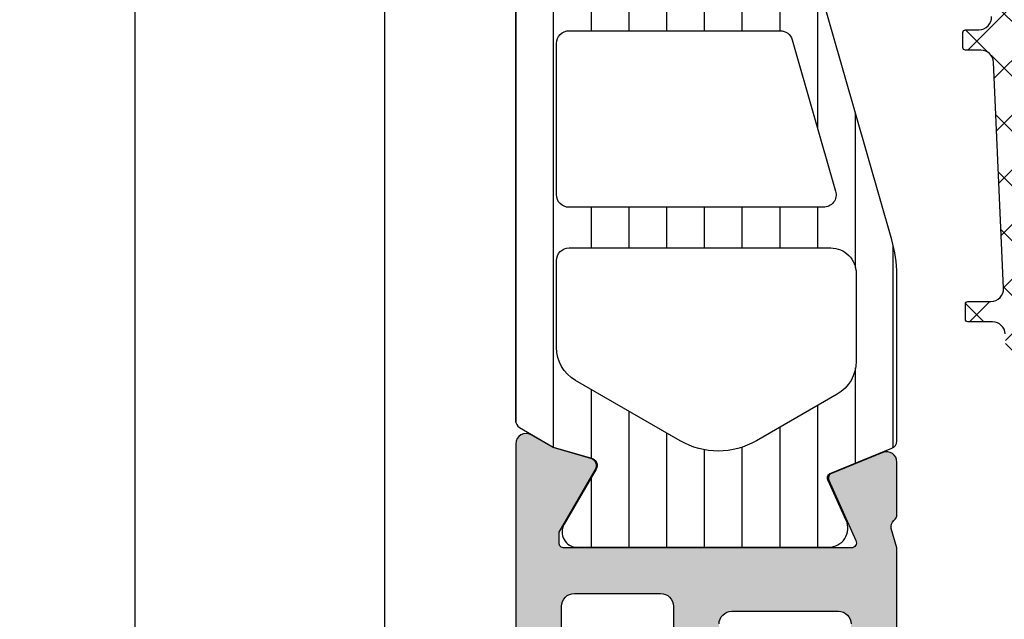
# Model space of a CAD drawing. Header units: millimetres. Extents: x 373037 to 682063, y 76092 to 274210.
# Tile 226 of 256: x 661357 to 661395, y 273205 to 273228. Entities that reach past the tile are written whole.
import ezdxf

# ---------------------------------------------------------------- set-up
doc = ezdxf.new("R2010")
doc.units = ezdxf.units.MM
doc.header["$LTSCALE"] = 100
doc.layers.add('PUDORYS', color=253, linetype='CONTINUOUS')

msp = doc.modelspace()

# ---------------------------------------------------------------- hatches: boundary and pattern name
at = {"layer": 'PUDORYS', "true_color": 0x939598}
h = msp.add_hatch(dxfattribs=at)
h.set_pattern_fill('ANSI37', color=252, scale=0.48, angle=270, style=0)
h.set_pattern_definition([(315, (661406.1487929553, 273234.9725188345), (1.077630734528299, 1.077630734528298), []), (44.99999999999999, (661406.1487929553, 273234.9725188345), (-1.077630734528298, 1.077630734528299), [])])
edge = h.paths.add_edge_path(flags=16)
edge.add_line((661406.8130869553, 273238.3737958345), (661408.2059409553, 273238.2740518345))
edge.add_arc((661408.248798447, 273238.872518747), 0.5999995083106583, 265.9039194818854, 360.000008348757)
edge.add_arc((661408.248798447, 273238.872518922), 0.5999995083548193, 359.9999916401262, 454.0960805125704)
edge.add_line((661408.2059409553, 273239.4709858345), (661406.8130869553, 273239.3712418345))
edge.add_arc((661406.8488014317, 273238.8725188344), 0.5000001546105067, 94.09606439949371, 265.9039355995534)
edge = h.paths.add_edge_path(flags=16)
edge.add_arc((661403.6487933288, 273240.4725154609), 0.4999996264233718, 269.9999571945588, 360.0000428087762)
edge.add_line((661404.1487929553, 273240.4725158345), (661404.1487929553, 273244.0662008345))
edge.add_arc((661403.6487926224, 273244.0662008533), 0.5000003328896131, 359.9999978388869, 473.2180265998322)
edge.add_line((661403.4516769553, 273244.5257068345), (661397.1205749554, 273241.8098288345))
edge.add_arc((661397.3176908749, 273241.3503234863), 0.4999998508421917, 113.2180817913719, 182.5001106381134)
edge.add_line((661396.8181669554, 273241.3285128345), (661396.8564929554, 273240.4507058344))
edge.add_arc((661397.3560165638, 273240.4725153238), 0.4999994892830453, 182.4999791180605, 270.0000448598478)
edge.add_line((661397.3560169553, 273239.9725158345), (661403.6487929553, 273239.9725158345))
edge = h.paths.add_edge_path(flags=16)
edge.add_line((661398.2406309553, 273214.9185968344), (661407.1374839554, 273210.7699268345))
edge.add_arc((661407.3487930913, 273211.2230805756), 0.4999998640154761, 244.9999920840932, 360.0000296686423)
edge.add_line((661407.8487929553, 273211.2230808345), (661407.8487929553, 273220.5725158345))
edge.add_arc((661407.3487933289, 273220.572516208), 0.4999996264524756, 359.9999571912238, 450.0000428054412)
edge.add_line((661407.3487929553, 273221.0725158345), (661398.2248699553, 273221.0725158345))
edge.add_arc((661398.2248701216, 273220.5725157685), 0.5000000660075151, 90.00001904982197, 182.5000272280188)
edge.add_line((661397.7253459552, 273220.5507058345), (661397.9524159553, 273215.3499418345))
edge.add_arc((661398.4519413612, 273215.3717515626), 0.5000012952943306, 182.4999974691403, 244.9999080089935)
edge = h.paths.add_edge_path(flags=16)
edge.add_arc((661407.3487933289, 273223.772515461), 0.4999996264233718, 269.9999571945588, 360.0000428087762)
edge.add_line((661407.8487929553, 273223.7725158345), (661407.8487929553, 273230.9725158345))
edge.add_arc((661407.3487933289, 273230.9725162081), 0.4999996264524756, 359.9999571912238, 450.0000428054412)
edge.add_line((661407.3487929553, 273231.4725158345), (661406.1487929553, 273231.4725158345))
edge.add_arc((661406.1487914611, 273233.4725143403), 1.999998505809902, 179.9999571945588, 270.00004280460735, ccw=False)
edge.add_line((661404.1487929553, 273233.4725158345), (661404.1487929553, 273237.2725158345))
edge.add_arc((661403.6487933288, 273237.2725162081), 0.4999996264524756, 359.9999571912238, 450.0000428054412)
edge.add_line((661403.6487929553, 273237.7725158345), (661397.4957319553, 273237.7725158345))
edge.add_arc((661397.4957321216, 273237.2725157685), 0.5000000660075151, 90.00001905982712, 182.5000272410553)
edge.add_line((661396.9962079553, 273237.2507058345), (661397.2363429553, 273231.7507058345))
edge.add_arc((661397.7358665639, 273231.7725153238), 0.4999994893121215, 182.499979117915, 270.0000448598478)
edge.add_line((661397.7358669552, 273231.2725158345), (661403.0487929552, 273231.2725158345))
edge.add_arc((661403.0487929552, 273230.1725158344), 1.100000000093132, -90, 90, ccw=False)
edge.add_line((661403.0487929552, 273229.0725158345), (661397.8755819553, 273229.0725158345))
edge.add_arc((661397.8755821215, 273228.5725157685), 0.5000000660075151, 90.00001905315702, 182.5000272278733)
edge.add_line((661397.3760579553, 273228.5507058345), (661397.5856309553, 273223.7507058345))
edge.add_arc((661398.0851545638, 273223.7725153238), 0.4999994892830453, 182.4999791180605, 270.0000448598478)
edge.add_line((661398.0851549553, 273223.2725158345), (661407.3487929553, 273223.2725158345))
edge = h.paths.add_edge_path()
edge.add_line((661405.9623359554, 273208.5594628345), (661397.1744699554, 273212.6573118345))
edge.add_ellipse((661398.4423274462, 273215.3762372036), major_axis=(-3.000002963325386, 0), ratio=1, start_angle=2.5000588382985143, end_angle=64.9999693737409, ccw=False)
edge.add_line((661395.4451799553, 273215.2453758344), (661395.4168459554, 273215.8943258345))
edge.add_ellipse((661394.9173223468, 273215.8725163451), major_axis=(-0.4999994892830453, 0), ratio=1, start_angle=182.4999791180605, end_angle=270.0000448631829)
edge.add_line((661394.9173219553, 273216.3725158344), (661393.9487929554, 273216.3725158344))
edge.add_ellipse((661393.9487928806, 273216.4725157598), major_axis=(-0.09999992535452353, 0), ratio=1, start_angle=-4.28221164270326e-05, end_angle=90.00004278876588, ccw=False)
edge.add_line((661393.8487929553, 273216.4725158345), (661393.8487929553, 273217.0725158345))
edge.add_ellipse((661393.9487928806, 273217.0725159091), major_axis=(-0.09999992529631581, 0), ratio=1, start_angle=-90.00004282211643, end_angle=4.275541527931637e-05, ccw=False)
edge.add_line((661393.9487929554, 273217.1725158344), (661394.8518309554, 273217.1725158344))
edge.add_ellipse((661394.851830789, 273217.6725159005), major_axis=(-0.5000000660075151, 0), ratio=1, start_angle=90.0000190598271, end_angle=182.5000272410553)
edge.add_line((661395.3513549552, 273217.6943258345), (661394.9575169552, 273226.5946198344))
edge.add_ellipse((661394.4580056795, 273226.5725157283), major_axis=(-0.5000001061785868, 0), ratio=1, start_angle=182.5337692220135, end_angle=270.0000829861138)
edge.add_line((661394.4580049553, 273227.0725158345), (661393.8487929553, 273227.0725158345))
edge.add_ellipse((661393.8487928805, 273227.1725157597), major_axis=(-0.09999992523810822, 0), ratio=1, start_angle=-4.2822116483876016e-05, end_angle=90.00004280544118, ccw=False)
edge.add_line((661393.7487929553, 273227.1725158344), (661393.7487929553, 273227.7725158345))
edge.add_ellipse((661393.8487928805, 273227.7725159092), major_axis=(-0.09999992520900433, 0), ratio=1, start_angle=-90.00004283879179, end_angle=4.275541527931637e-05, ccw=False)
edge.add_line((661393.8487929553, 273227.8725158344), (661394.3783549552, 273227.8725158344))
edge.add_ellipse((661394.3783552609, 273228.3725163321), major_axis=(-0.5000004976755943, 0), ratio=1, start_angle=89.99996496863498, end_angle=182.533697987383)
edge.add_line((661394.8778669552, 273228.3946198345), (661394.3672109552, 273239.9348448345))
edge.add_ellipse((661393.8676863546, 273239.9130353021), major_axis=(-0.5000004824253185, 0), ratio=1, start_angle=182.4999790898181, end_angle=273.2170573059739)
edge.add_line((661393.8396269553, 273240.4122478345), (661388.7058839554, 273240.1236848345))
edge.add_ellipse((661388.8214393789, 273239.7132668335), major_axis=(-0.426375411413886, 0), ratio=1, start_angle=-74.27514552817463, end_angle=69.24102762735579)
edge.add_line((661388.6703159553, 273239.3145718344), (661388.9029189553, 273239.3158118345))
edge.add_line((661388.9029189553, 273239.3158118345), (661390.7854979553, 273239.6139498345))
edge.add_line((661390.7854979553, 273239.6139498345), (661393.6347829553, 273239.2135238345))
edge.add_ellipse((661393.5930323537, 273238.9164432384), major_axis=(-0.2999999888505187, 0), ratio=1, start_angle=145.4022536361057, end_angle=262.00025595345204, ccw=False)
edge.add_ellipse((661391.3704612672, 273240.4495566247), major_axis=(-3.0000479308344, 0), ratio=1, start_angle=71.99157541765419, end_angle=145.4023587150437, ccw=False)
edge.add_line((661390.4429759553, 273237.5964778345), (661388.1880849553, 273238.2300538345))
edge.add_ellipse((661388.3490144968, 273239.0052663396), major_axis=(-0.7917403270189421, 0), ratio=1, start_angle=6.798346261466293, end_angle=78.27231021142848, ccw=False)
edge.add_line((661387.5628409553, 273238.9115438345), (661387.5616199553, 273239.9697538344))
edge.add_ellipse((661388.7407061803, 273239.8406295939), major_axis=(-1.18613548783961, 0), ratio=1, start_angle=288.6555764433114, end_angle=353.7503218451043, ccw=False)
edge.add_line((661388.3612869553, 273240.9644438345), (661391.6026269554, 273242.0587768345))
edge.add_line((661391.6026269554, 273242.0587768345), (661399.6524219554, 273244.9485548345))
edge.add_line((661399.6524219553, 273244.9485548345), (661409.5502989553, 273249.2813638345))
edge.add_ellipse((661409.7485690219, 273248.8223548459), major_axis=(-0.5000002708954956, 0), ratio=1, start_angle=180.0665763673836, end_angle=293.362049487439, ccw=False)
edge.add_line((661410.2485689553, 273248.8229358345), (661410.2492039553, 273248.2762348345))
edge.add_ellipse((661409.7492038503, 273248.2756545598), major_axis=(-0.5000004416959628, 0), ratio=1, start_angle=113.92082454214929, end_angle=180.0664945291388, ccw=False)
edge.add_line((661409.9519409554, 273247.8186008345), (661406.7479379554, 273246.4168448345))
edge.add_ellipse((661407.148792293, 273245.5007037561), major_axis=(-0.9999993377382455, 0), ratio=1, start_angle=-66.36838527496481, end_angle=5.280726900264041e-05)
edge.add_line((661406.1487929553, 273245.5007028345), (661406.1487929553, 273240.2727608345))
edge.add_line((661406.1487929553, 273240.2727608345), (661407.9482719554, 273240.2727518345))
edge.add_line((661407.9482719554, 273240.2727518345), (661408.0862139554, 273240.7875528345))
edge.add_ellipse((661408.3633679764, 273240.6727875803), major_axis=(-0.2999756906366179, 0), ratio=1, start_angle=247.49643330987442, end_angle=337.5062997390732, ccw=False)
edge.add_line((661408.4781809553, 273240.9499218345), (661409.7483079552, 273240.1007548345))
edge.add_ellipse((661409.2485871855, 273239.2348906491), major_axis=(-0.9997207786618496, 0), ratio=1, start_angle=179.9923881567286, end_angle=240.00923930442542, ccw=False)
edge.add_line((661410.2483079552, 273239.2347578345), (661410.2482769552, 273238.5103968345))
edge.add_ellipse((661409.2485391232, 273238.5106048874), major_axis=(-0.9997378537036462, 0), ratio=1, start_angle=119.99132494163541, end_angle=179.9880763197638, ccw=False)
edge.add_line((661409.7482769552, 273237.6447308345), (661408.4781809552, 273236.7955638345))
edge.add_ellipse((661408.3633690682, 273237.0727113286), major_axis=(-0.299987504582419, 0), ratio=1, start_angle=22.498603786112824, end_angle=112.50240617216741, ccw=False)
edge.add_line((661408.0862139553, 273236.9579178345), (661407.9482419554, 273237.4727338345))
edge.add_line((661407.9482419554, 273237.4727338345), (661406.1487929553, 273237.4727418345))
edge.add_line((661406.1487929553, 273237.4727418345), (661406.1487929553, 273234.2725148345))
edge.add_ellipse((661406.4487927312, 273234.2725146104), major_axis=(-0.2999997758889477, 0), ratio=1, start_angle=-4.279988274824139e-05, end_angle=90.00004280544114)
edge.add_line((661406.4487929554, 273233.9725148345), (661409.7487889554, 273233.9725148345))
edge.add_ellipse((661409.7487893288, 273233.4725152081), major_axis=(-0.4999996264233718, 0), ratio=1, start_angle=179.9999571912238, end_angle=270.0000428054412, ccw=False)
edge.add_line((661410.2487889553, 273233.4725148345), (661410.2487889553, 273206.5748928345))
edge.add_line((661410.2487889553, 273206.5748928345), (661408.6983969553, 273205.6797748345))
edge.add_ellipse((661408.4483968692, 273206.1127873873), major_axis=(-0.4999999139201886, 0), ratio=1, start_angle=6.335268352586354e-05, end_angle=120.00001708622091, ccw=False)
edge.add_line((661407.9483969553, 273206.1127868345), (661406.2510259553, 273206.1127868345))
edge.add_line((661406.2510259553, 273206.1127868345), (661406.2510259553, 273208.1063088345))
edge.add_ellipse((661405.7510256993, 273208.1063091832), major_axis=(-0.5000002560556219, 0), ratio=1, start_angle=179.9999600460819, end_angle=244.9998714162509)
h = msp.add_hatch(dxfattribs=at)
h.set_pattern_fill('ANSI37', color=252, scale=0.48, angle=270, style=0)
h.set_pattern_definition([(315, (661406.1487931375, 273234.9725188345), (1.077630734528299, 1.077630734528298), []), (44.99999999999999, (661406.1487931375, 273234.9725188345), (-1.077630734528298, 1.077630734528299), [])])
edge = h.paths.add_edge_path(flags=16)
edge.add_line((661406.8130871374, 273238.3737958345), (661408.2059411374, 273238.2740518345))
edge.add_arc((661408.2487986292, 273238.872518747), 0.5999995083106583, 265.9039194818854, 360.000008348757)
edge.add_arc((661408.2487986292, 273238.872518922), 0.5999995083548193, 359.9999916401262, 454.0960805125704)
edge.add_line((661408.2059411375, 273239.4709858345), (661406.8130871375, 273239.3712418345))
edge.add_arc((661406.8488016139, 273238.8725188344), 0.5000001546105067, 94.09606439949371, 265.9039355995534)
edge = h.paths.add_edge_path(flags=16)
edge.add_arc((661403.6487935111, 273240.4725154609), 0.4999996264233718, 269.9999571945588, 360.0000428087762)
edge.add_line((661404.1487931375, 273240.4725158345), (661404.1487931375, 273244.0662008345))
edge.add_arc((661403.6487928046, 273244.0662008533), 0.5000003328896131, 359.9999978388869, 473.2180265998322)
edge.add_line((661403.4516771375, 273244.5257068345), (661397.1205751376, 273241.8098288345))
edge.add_arc((661397.3176910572, 273241.3503234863), 0.4999998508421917, 113.2180817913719, 182.5001106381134)
edge.add_line((661396.8181671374, 273241.3285128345), (661396.8564931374, 273240.4507058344))
edge.add_arc((661397.356016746, 273240.4725153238), 0.4999994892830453, 182.4999791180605, 270.0000448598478)
edge.add_line((661397.3560171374, 273239.9725158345), (661403.6487931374, 273239.9725158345))
edge = h.paths.add_edge_path(flags=16)
edge.add_line((661398.2406311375, 273214.9185968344), (661407.1374841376, 273210.7699268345))
edge.add_arc((661407.3487932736, 273211.2230805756), 0.4999998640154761, 244.9999920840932, 360.0000296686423)
edge.add_line((661407.8487931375, 273211.2230808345), (661407.8487931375, 273220.5725158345))
edge.add_arc((661407.348793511, 273220.572516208), 0.4999996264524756, 359.9999571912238, 450.0000428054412)
edge.add_line((661407.3487931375, 273221.0725158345), (661398.2248701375, 273221.0725158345))
edge.add_arc((661398.2248703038, 273220.5725157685), 0.5000000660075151, 90.00001904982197, 182.5000272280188)
edge.add_line((661397.7253461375, 273220.5507058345), (661397.9524161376, 273215.3499418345))
edge.add_arc((661398.4519415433, 273215.3717515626), 0.5000012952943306, 182.4999974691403, 244.9999080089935)
edge = h.paths.add_edge_path(flags=16)
edge.add_arc((661407.348793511, 273223.772515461), 0.4999996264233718, 269.9999571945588, 360.0000428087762)
edge.add_line((661407.8487931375, 273223.7725158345), (661407.8487931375, 273230.9725158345))
edge.add_arc((661407.348793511, 273230.9725162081), 0.4999996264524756, 359.9999571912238, 450.0000428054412)
edge.add_line((661407.3487931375, 273231.4725158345), (661406.1487931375, 273231.4725158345))
edge.add_arc((661406.1487916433, 273233.4725143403), 1.999998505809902, 179.9999571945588, 270.00004280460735, ccw=False)
edge.add_line((661404.1487931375, 273233.4725158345), (661404.1487931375, 273237.2725158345))
edge.add_arc((661403.6487935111, 273237.2725162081), 0.4999996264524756, 359.9999571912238, 450.0000428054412)
edge.add_line((661403.6487931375, 273237.7725158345), (661397.4957321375, 273237.7725158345))
edge.add_arc((661397.4957323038, 273237.2725157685), 0.5000000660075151, 90.00001905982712, 182.5000272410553)
edge.add_line((661396.9962081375, 273237.2507058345), (661397.2363431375, 273231.7507058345))
edge.add_arc((661397.735866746, 273231.7725153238), 0.4999994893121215, 182.499979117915, 270.0000448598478)
edge.add_line((661397.7358671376, 273231.2725158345), (661403.0487931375, 273231.2725158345))
edge.add_arc((661403.0487931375, 273230.1725158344), 1.100000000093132, -90, 90, ccw=False)
edge.add_line((661403.0487931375, 273229.0725158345), (661397.8755821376, 273229.0725158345))
edge.add_arc((661397.8755823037, 273228.5725157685), 0.5000000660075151, 90.00001905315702, 182.5000272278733)
edge.add_line((661397.3760581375, 273228.5507058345), (661397.5856311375, 273223.7507058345))
edge.add_arc((661398.085154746, 273223.7725153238), 0.4999994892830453, 182.4999791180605, 270.0000448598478)
edge.add_line((661398.0851551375, 273223.2725158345), (661407.3487931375, 273223.2725158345))
edge = h.paths.add_edge_path()
edge.add_line((661405.9623361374, 273208.5594628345), (661397.1744701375, 273212.6573118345))
edge.add_ellipse((661398.4423276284, 273215.3762372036), major_axis=(-3.000002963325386, 0), ratio=1, start_angle=2.5000588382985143, end_angle=64.9999693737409, ccw=False)
edge.add_line((661395.4451801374, 273215.2453758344), (661395.4168461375, 273215.8943258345))
edge.add_ellipse((661394.917322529, 273215.8725163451), major_axis=(-0.4999994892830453, 0), ratio=1, start_angle=182.4999791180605, end_angle=270.0000448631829)
edge.add_line((661394.9173221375, 273216.3725158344), (661393.9487931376, 273216.3725158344))
edge.add_ellipse((661393.9487930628, 273216.4725157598), major_axis=(-0.09999992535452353, 0), ratio=1, start_angle=-4.28221164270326e-05, end_angle=90.00004278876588, ccw=False)
edge.add_line((661393.8487931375, 273216.4725158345), (661393.8487931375, 273217.0725158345))
edge.add_ellipse((661393.9487930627, 273217.0725159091), major_axis=(-0.09999992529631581, 0), ratio=1, start_angle=-90.00004282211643, end_angle=4.275541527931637e-05, ccw=False)
edge.add_line((661393.9487931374, 273217.1725158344), (661394.8518311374, 273217.1725158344))
edge.add_ellipse((661394.8518309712, 273217.6725159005), major_axis=(-0.5000000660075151, 0), ratio=1, start_angle=90.0000190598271, end_angle=182.5000272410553)
edge.add_line((661395.3513551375, 273217.6943258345), (661394.9575171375, 273226.5946198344))
edge.add_ellipse((661394.4580058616, 273226.5725157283), major_axis=(-0.5000001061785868, 0), ratio=1, start_angle=182.5337692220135, end_angle=270.0000829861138)
edge.add_line((661394.4580051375, 273227.0725158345), (661393.8487931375, 273227.0725158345))
edge.add_ellipse((661393.8487930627, 273227.1725157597), major_axis=(-0.09999992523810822, 0), ratio=1, start_angle=-4.2822116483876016e-05, end_angle=90.00004280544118, ccw=False)
edge.add_line((661393.7487931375, 273227.1725158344), (661393.7487931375, 273227.7725158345))
edge.add_ellipse((661393.8487930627, 273227.7725159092), major_axis=(-0.09999992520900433, 0), ratio=1, start_angle=-90.00004283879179, end_angle=4.275541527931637e-05, ccw=False)
edge.add_line((661393.8487931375, 273227.8725158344), (661394.3783551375, 273227.8725158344))
edge.add_ellipse((661394.3783554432, 273228.3725163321), major_axis=(-0.5000004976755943, 0), ratio=1, start_angle=89.99996496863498, end_angle=182.533697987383)
edge.add_line((661394.8778671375, 273228.3946198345), (661394.3672111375, 273239.9348448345))
edge.add_ellipse((661393.8676865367, 273239.9130353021), major_axis=(-0.5000004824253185, 0), ratio=1, start_angle=182.4999790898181, end_angle=273.2170573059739)
edge.add_line((661393.8396271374, 273240.4122478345), (661388.7058841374, 273240.1236848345))
edge.add_ellipse((661388.821439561, 273239.7132668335), major_axis=(-0.426375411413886, 0), ratio=1, start_angle=-74.27514552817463, end_angle=69.24102762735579)
edge.add_line((661388.6703161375, 273239.3145718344), (661388.9029191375, 273239.3158118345))
edge.add_line((661388.9029191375, 273239.3158118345), (661390.7854981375, 273239.6139498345))
edge.add_line((661390.7854981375, 273239.6139498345), (661393.6347831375, 273239.2135238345))
edge.add_ellipse((661393.5930325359, 273238.9164432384), major_axis=(-0.2999999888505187, 0), ratio=1, start_angle=145.4022536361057, end_angle=262.00025595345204, ccw=False)
edge.add_ellipse((661391.3704614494, 273240.4495566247), major_axis=(-3.0000479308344, 0), ratio=1, start_angle=71.99157541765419, end_angle=145.4023587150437, ccw=False)
edge.add_line((661390.4429761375, 273237.5964778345), (661388.1880851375, 273238.2300538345))
edge.add_ellipse((661388.349014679, 273239.0052663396), major_axis=(-0.7917403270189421, 0), ratio=1, start_angle=6.798346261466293, end_angle=78.27231021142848, ccw=False)
edge.add_line((661387.5628411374, 273238.9115438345), (661387.5616201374, 273239.9697538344))
edge.add_ellipse((661388.7407063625, 273239.8406295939), major_axis=(-1.18613548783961, 0), ratio=1, start_angle=288.6555764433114, end_angle=353.7503218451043, ccw=False)
edge.add_line((661388.3612871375, 273240.9644438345), (661391.6026271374, 273242.0587768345))
edge.add_line((661391.6026271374, 273242.0587768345), (661399.6524221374, 273244.9485548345))
edge.add_line((661399.6524221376, 273244.9485548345), (661409.5502991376, 273249.2813638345))
edge.add_ellipse((661409.748569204, 273248.8223548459), major_axis=(-0.5000002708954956, 0), ratio=1, start_angle=180.0665763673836, end_angle=293.362049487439, ccw=False)
edge.add_line((661410.2485691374, 273248.8229358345), (661410.2492041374, 273248.2762348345))
edge.add_ellipse((661409.7492040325, 273248.2756545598), major_axis=(-0.5000004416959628, 0), ratio=1, start_angle=113.92082454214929, end_angle=180.0664945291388, ccw=False)
edge.add_line((661409.9519411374, 273247.8186008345), (661406.7479381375, 273246.4168448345))
edge.add_ellipse((661407.1487924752, 273245.5007037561), major_axis=(-0.9999993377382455, 0), ratio=1, start_angle=-66.36838527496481, end_angle=5.280726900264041e-05)
edge.add_line((661406.1487931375, 273245.5007028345), (661406.1487931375, 273240.2727608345))
edge.add_line((661406.1487931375, 273240.2727608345), (661407.9482721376, 273240.2727518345))
edge.add_line((661407.9482721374, 273240.2727518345), (661408.0862141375, 273240.7875528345))
edge.add_ellipse((661408.3633681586, 273240.6727875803), major_axis=(-0.2999756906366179, 0), ratio=1, start_angle=247.49643330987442, end_angle=337.5062997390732, ccw=False)
edge.add_line((661408.4781811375, 273240.9499218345), (661409.7483081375, 273240.1007548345))
edge.add_ellipse((661409.2485873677, 273239.2348906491), major_axis=(-0.9997207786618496, 0), ratio=1, start_angle=179.9923881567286, end_angle=240.00923930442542, ccw=False)
edge.add_line((661410.2483081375, 273239.2347578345), (661410.2482771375, 273238.5103968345))
edge.add_ellipse((661409.2485393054, 273238.5106048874), major_axis=(-0.9997378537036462, 0), ratio=1, start_angle=119.99132494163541, end_angle=179.9880763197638, ccw=False)
edge.add_line((661409.7482771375, 273237.6447308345), (661408.4781811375, 273236.7955638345))
edge.add_ellipse((661408.3633692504, 273237.0727113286), major_axis=(-0.299987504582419, 0), ratio=1, start_angle=22.498603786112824, end_angle=112.50240617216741, ccw=False)
edge.add_line((661408.0862141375, 273236.9579178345), (661407.9482421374, 273237.4727338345))
edge.add_line((661407.9482421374, 273237.4727338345), (661406.1487931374, 273237.4727418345))
edge.add_line((661406.1487931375, 273237.4727418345), (661406.1487931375, 273234.2725148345))
edge.add_ellipse((661406.4487929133, 273234.2725146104), major_axis=(-0.2999997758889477, 0), ratio=1, start_angle=-4.279988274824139e-05, end_angle=90.00004280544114)
edge.add_line((661406.4487931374, 273233.9725148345), (661409.7487891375, 273233.9725148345))
edge.add_ellipse((661409.748789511, 273233.4725152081), major_axis=(-0.4999996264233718, 0), ratio=1, start_angle=179.9999571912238, end_angle=270.0000428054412, ccw=False)
edge.add_line((661410.2487891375, 273233.4725148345), (661410.2487891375, 273206.5748928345))
edge.add_line((661410.2487891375, 273206.5748928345), (661408.6983971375, 273205.6797748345))
edge.add_ellipse((661408.4483970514, 273206.1127873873), major_axis=(-0.4999999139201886, 0), ratio=1, start_angle=6.335268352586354e-05, end_angle=120.00001708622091, ccw=False)
edge.add_line((661407.9483971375, 273206.1127868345), (661406.2510261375, 273206.1127868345))
edge.add_line((661406.2510261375, 273206.1127868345), (661406.2510261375, 273208.1063088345))
edge.add_ellipse((661405.7510258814, 273208.1063091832), major_axis=(-0.5000002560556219, 0), ratio=1, start_angle=179.9999600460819, end_angle=244.9998714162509)
h = msp.add_hatch(dxfattribs=at)
h.set_pattern_fill('ANSI31', color=252, scale=0.468, angle=225, style=0)
h.set_pattern_definition([(270, (661376.1487931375, 273252.9725188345), (1.4859, -5.150371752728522e-16), [])])
edge = h.paths.add_edge_path(flags=16)
edge.add_line((661378.4968931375, 273234.8840408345), (661380.7196031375, 273236.1674028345))
edge.add_ellipse((661381.7194755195, 273234.4356778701), major_axis=(-1.999654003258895, 0), ratio=1, start_angle=240.0000457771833, end_angle=300.0015014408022, ccw=False)
edge.add_line((661382.7193011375, 273236.1674298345), (661383.8488191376, 273235.5153018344))
edge.add_ellipse((661382.348816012, 273232.9172216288), major_axis=(-3.000005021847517, 0), ratio=1, start_angle=196.0000547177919, end_angle=239.99998644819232, ccw=False)
edge.add_line((661385.2326051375, 273233.7441378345), (661386.2852531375, 273230.0731158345))
edge.add_ellipse((661385.8046221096, 273229.9352970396), major_axis=(-0.5000002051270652, 0), ratio=1, start_angle=89.99920104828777, end_angle=196.0000072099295, ccw=False)
edge.add_line((661385.8046151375, 273229.4352968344), (661378.2468621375, 273229.4354068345))
edge.add_ellipse((661378.2468719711, 273229.935406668), major_axis=(-0.4999998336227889, 0), ratio=1, start_angle=-0.0008212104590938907, end_angle=89.99887315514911, ccw=False)
edge.add_line((661377.7468721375, 273229.9354138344), (661377.7469281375, 273233.5850628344))
edge.add_ellipse((661379.2469273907, 273233.5850233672), major_axis=(-1.499999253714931, 0), ratio=1, start_angle=300.00152725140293, end_angle=359.99849246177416, ccw=False)
edge = h.paths.add_edge_path(flags=16)
edge.add_line((661378.2468441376, 273227.8354048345), (661386.5501741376, 273227.8352778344))
edge.add_ellipse((661386.5501658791, 273227.3352775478), major_axis=(-0.5000002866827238, 0), ratio=1, start_angle=195.9999439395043, end_angle=269.9990536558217, ccw=False)
edge.add_line((661387.0307971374, 273227.4730958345), (661388.7377241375, 273221.5203338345))
edge.add_ellipse((661388.2570934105, 273221.3825148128), major_axis=(-0.499999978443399, 0), ratio=1, start_angle=89.99905197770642, end_angle=196.0000416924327, ccw=False)
edge.add_line((661388.2570851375, 273220.8825148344), (661378.2467311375, 273220.8826848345))
edge.add_ellipse((661378.2467433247, 273221.3826850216), major_axis=(-0.5000001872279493, 0), ratio=1, start_angle=-0.0008952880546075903, end_angle=89.99860345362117, ccw=False)
edge.add_line((661377.7467431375, 273221.3826928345), (661377.7468331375, 273227.3354128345))
edge.add_ellipse((661378.2468334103, 273227.3354045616), major_axis=(-0.5000002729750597, 0), ratio=1, start_angle=269.99877076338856, end_angle=359.9990519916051, ccw=False)
edge = h.paths.add_edge_path(flags=16)
edge.add_line((661388.7958801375, 273213.5183808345), (661385.6194901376, 273211.6844918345))
edge.add_ellipse((661384.1194902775, 273214.2825715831), major_axis=(-3.000002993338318, 0), ratio=1, start_angle=59.99850824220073, end_angle=119.9999639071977, ccw=False)
edge.add_line((661382.6194211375, 273211.6845318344), (661378.4965381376, 273214.0650268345))
edge.add_ellipse((661379.2465737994, 273215.364045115), major_axis=(-1.50000066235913, 0), ratio=1, start_angle=-0.0015171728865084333, end_angle=59.998441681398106, ccw=False)
edge.add_line((661377.7465731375, 273215.3640848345), (661377.7466641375, 273218.7826988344))
edge.add_ellipse((661378.2466636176, 273218.7826853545), major_axis=(-0.4999994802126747, 0), ratio=1, start_angle=269.99856531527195, end_angle=359.9984553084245, ccw=False)
edge.add_line((661378.2466761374, 273219.2826848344), (661388.5459911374, 273219.2825038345))
edge.add_ellipse((661388.545972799, 273218.2825034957), major_axis=(-1.000000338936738, 0), ratio=1, start_angle=179.9984724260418, end_angle=269.99894927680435, ccw=False)
edge.add_line((661389.5459731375, 273218.2824768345), (661389.5458801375, 273214.8173788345))
edge.add_ellipse((661388.0458800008, 273214.8174190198), major_axis=(-1.500000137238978, 0), ratio=1, start_angle=120.00000300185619, end_angle=179.9984650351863, ccw=False)
edge = h.paths.add_edge_path()
edge.add_line((661391.1457481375, 273211.6705748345), (661391.1459701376, 273218.2236378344))
edge.add_arc((661386.145972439, 273218.2238046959), 4.999997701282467, 359.9980879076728, 376.000023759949)
edge.add_line((661390.9522781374, 273219.6019928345), (661386.6836671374, 273234.4884108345))
edge.add_arc((661387.1642974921, 273234.6262293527), 0.499999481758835, 89.99992604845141, 195.9999979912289, ccw=False)
edge.add_line((661387.1642981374, 273235.1262288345), (661391.0476721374, 273235.1262288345))
edge.add_arc((661391.0476921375, 273236.1262288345), 1.0000000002, 269.9988540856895, 449.998854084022)
edge.add_line((661391.0477121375, 273237.1262288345), (661386.3493761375, 273237.1264168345))
edge.add_line((661386.3493761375, 273237.1264168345), (661386.3493761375, 273237.2824688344))
edge.add_arc((661386.0493761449, 273237.2824694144), 0.2999999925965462, 359.9998892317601, 428.0261541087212)
edge.add_line((661386.1616311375, 273237.5606758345), (661383.7497291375, 273238.5338628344))
edge.add_arc((661383.8245657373, 273238.7193340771), 0.2000002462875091, 155.859017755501, 248.0262022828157, ccw=False)
edge.add_line((661383.6420571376, 273238.8011308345), (661384.3585571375, 273240.3998158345))
edge.add_arc((661383.6741513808, 273240.7065540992), 0.7499997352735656, 335.8589415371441, 450.000018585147)
edge.add_line((661383.6741511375, 273241.4565538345), (661378.5666021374, 273241.4565538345))
edge.add_arc((661378.5666022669, 273240.8565540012), 0.5999998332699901, 90.00001235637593, 210.1429248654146)
edge.add_line((661378.0477371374, 273240.5552588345), (661379.3089531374, 273238.3833018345))
edge.add_arc((661379.0495204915, 273238.2326535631), 0.3000003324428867, -73.99993093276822, 30.143030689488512, ccw=False)
edge.add_line((661379.1322121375, 273237.9442748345), (661377.6177401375, 273237.5100078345))
edge.add_line((661377.6177401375, 273237.5100078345), (661376.2969681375, 273236.7474598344))
edge.add_arc((661376.446968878, 273236.4876526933), 0.2999999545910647, 120.0001683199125, 182.4633047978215)
edge.add_line((661376.1472461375, 273236.4747588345), (661376.1472461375, 273212.4851048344))
edge.add_arc((661376.446581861, 273212.4651501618), 0.3000001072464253, 176.186123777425, 239.9998522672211)
edge.add_line((661376.2965811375, 273212.2053428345), (661377.6173871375, 273211.4427748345))
edge.add_line((661377.6173871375, 273211.4427748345), (661379.1318581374, 273211.0085078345))
edge.add_arc((661379.0491669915, 273210.7201287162), 0.3000005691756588, -30.142918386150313, 74.00004323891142, ccw=False)
edge.add_line((661379.3086001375, 273210.5694808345), (661378.0473841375, 273208.3975248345))
edge.add_arc((661378.5662495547, 273208.0962291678), 0.6000003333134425, 149.8570476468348, 269.999960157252)
edge.add_line((661378.5662491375, 273207.4962288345), (661388.4698491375, 273207.4962288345))
edge.add_arc((661388.4698498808, 273208.2462288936), 0.7500000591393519, 269.9999432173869, 384.1410202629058)
edge.add_line((661389.1542561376, 273208.5529668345), (661388.4377561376, 273210.1516518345))
edge.add_arc((661388.6202647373, 273210.2334485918), 0.2000002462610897, 111.97379771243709, 204.1409822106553, ccw=False)
edge.add_line((661388.5454281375, 273210.4189198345), (661390.9580031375, 273211.3923788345))
edge.add_arc((661390.8457489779, 273211.6705846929), 0.2999991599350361, 291.9737385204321, 359.9981171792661)
h = msp.add_hatch(color=252, dxfattribs=at)
edge = h.paths.add_edge_path(flags=16)
edge.add_ellipse((661381.848844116, 273177.672532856), major_axis=(-0.4999740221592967, 0), ratio=1, start_angle=89.99702292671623, end_angle=180.0029770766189, ccw=False)
edge.add_line((661381.8488181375, 273177.1725588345), (661363.8488181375, 273177.1725588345))
edge.add_ellipse((661363.848792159, 273177.672532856), major_axis=(-0.4999740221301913, 0), ratio=1, start_angle=-0.002977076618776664, end_angle=90.00297707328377, ccw=False)
edge.add_line((661363.3488181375, 273177.6725588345), (661363.3488181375, 273190.1725588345))
edge.add_ellipse((661363.8488399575, 273190.1725370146), major_axis=(-0.5000218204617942, 0), ratio=1, start_angle=270.00250027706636, end_angle=359.9974997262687, ccw=False)
edge.add_line((661363.8488181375, 273190.6725588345), (661376.4518691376, 273190.6725588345))
edge.add_ellipse((661376.4518702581, 273192.1725577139), major_axis=(-1.499998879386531, 0), ratio=1, start_angle=89.99995719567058, end_angle=180.0000428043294)
edge.add_line((661377.9518691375, 273192.1725588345), (661377.9518691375, 273205.1725468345))
edge.add_ellipse((661378.4518687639, 273205.172547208), major_axis=(-0.4999996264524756, 0), ratio=1, start_angle=-90.00004280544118, end_angle=4.280877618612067e-05, ccw=False)
edge.add_line((661378.4518691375, 273205.6725468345), (661381.8488181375, 273205.6725468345))
edge.add_ellipse((661381.848818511, 273205.172547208), major_axis=(-0.4999996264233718, 0), ratio=1, start_angle=179.9999571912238, end_angle=270.0000428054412, ccw=False)
edge.add_line((661382.3488181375, 273205.1725468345), (661382.3488181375, 273177.6725588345))
edge = h.paths.add_edge_path()
edge.add_line((661411.1488131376, 273176.4725468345), (661411.1488131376, 273179.4725468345))
edge.add_line((661411.1488131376, 273179.4725468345), (661409.1488131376, 273179.4725468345))
edge.add_arc((661409.148787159, 273178.972572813), 0.4999740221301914, 89.99702292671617, 180.0029770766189)
edge.add_line((661408.6488131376, 273178.9725468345), (661408.6488131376, 273178.4725468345))
edge.add_line((661408.6488131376, 273178.4725468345), (661409.6488131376, 273178.4725468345))
edge.add_line((661409.6488131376, 273178.4725468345), (661409.6488131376, 273177.4725468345))
edge.add_arc((661408.6487490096, 273177.4726109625), 1.000064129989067, 270.00367402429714, 359.99632597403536, ccw=False)
edge.add_line((661408.6488131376, 273176.4725468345), (661404.6488131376, 273176.4725468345))
edge.add_arc((661404.6488431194, 273177.4725768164), 1.000029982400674, 180.0017177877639, 269.9982822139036, ccw=False)
edge.add_line((661403.6488131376, 273177.4725468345), (661403.6488131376, 273178.4725468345))
edge.add_line((661403.6488131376, 273178.4725468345), (661404.6488131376, 273178.4725468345))
edge.add_line((661404.6488131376, 273178.4725468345), (661404.6488131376, 273178.9725468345))
edge.add_arc((661404.1488075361, 273178.9725412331), 0.500005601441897, 0.0006418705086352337, 89.99935813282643)
edge.add_line((661404.1488131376, 273179.4725468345), (661401.3488101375, 273179.4725468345))
edge.add_arc((661401.3488101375, 273178.9725468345), 0.5, 90, 270)
edge.add_line((661401.3488101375, 273178.4725468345), (661401.6488131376, 273178.4725468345))
edge.add_arc((661401.6488024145, 273177.9725361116), 0.5000107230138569, 0.0012287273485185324, 89.99877126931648, ccw=False)
edge.add_line((661402.1488131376, 273177.9725468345), (661402.1488131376, 273177.4725468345))
edge.add_arc((661401.6487452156, 273177.4726147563), 0.5000679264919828, 270.00778221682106, 359.99221778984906, ccw=False)
edge.add_line((661401.6488131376, 273176.9725468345), (661390.3488181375, 273176.9725468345))
edge.add_arc((661390.3488399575, 273177.4725686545), 0.5000218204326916, 180.0025002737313, 269.9974997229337, ccw=False)
edge.add_line((661389.8488181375, 273177.4725468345), (661389.8488181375, 273177.9725468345))
edge.add_arc((661390.3487554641, 273177.972609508), 0.4999373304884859, 89.99281725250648, 180.0071827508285, ccw=False)
edge.add_line((661390.3488181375, 273178.4725468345), (661390.6488211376, 273178.4725468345))
edge.add_arc((661390.6487583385, 273178.9726096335), 0.500062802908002, 270.0071953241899, 359.992804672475)
edge.add_line((661391.1488211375, 273178.9725468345), (661391.1488211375, 273183.4725468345))
edge.add_arc((661390.648815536, 273183.4725412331), 0.500005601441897, 0.0006418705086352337, 89.99935813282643)
edge.add_line((661390.6488211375, 273183.9725468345), (661389.8488181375, 273183.9725468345))
edge.add_arc((661389.848792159, 273183.472572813), 0.4999740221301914, 89.99702292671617, 180.0029770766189)
edge.add_line((661389.3488181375, 273183.4725468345), (661389.3488181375, 273181.4725468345))
edge.add_arc((661388.8487502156, 273181.4726147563), 0.5000679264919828, 270.00778221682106, 359.99221778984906, ccw=False)
edge.add_line((661388.8488181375, 273180.9725468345), (661388.3488181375, 273180.9725468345))
edge.add_arc((661388.3487554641, 273180.472609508), 0.4999373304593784, 89.9928172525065, 180.0071827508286)
edge.add_line((661387.8488181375, 273180.4725468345), (661387.8488181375, 273177.4725468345))
edge.add_arc((661387.3487630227, 273177.4726019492), 0.5000551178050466, 270.00631499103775, 359.9936850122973, ccw=False)
edge.add_line((661387.3488181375, 273176.9725468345), (661385.6488211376, 273176.9725468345))
edge.add_arc((661385.6487892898, 273178.4725149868), 1.499968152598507, 179.9987834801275, 270.00121651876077, ccw=False)
edge.add_line((661384.1488211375, 273178.4725468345), (661384.1488211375, 273204.4725468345))
edge.add_arc((661384.6488002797, 273204.4725676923), 0.4999791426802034, 89.99760977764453, 180.0023902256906, ccw=False)
edge.add_line((661384.6488211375, 273204.9725468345), (661388.8488181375, 273204.9725468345))
edge.add_arc((661388.8488125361, 273204.4725412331), 0.5000056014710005, 0.0006418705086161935, 89.99935813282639, ccw=False)
edge.add_line((661389.3488181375, 273204.4725468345), (661389.3488181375, 273202.4725468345))
edge.add_arc((661389.8488399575, 273202.4725686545), 0.5000218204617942, 180.0025002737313, 269.9974997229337)
edge.add_line((661389.8488181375, 273201.9725468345), (661390.6488211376, 273201.9725468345))
edge.add_arc((661390.648768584, 273202.472599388), 0.5000525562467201, 270.0060215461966, 359.9939784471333)
edge.add_line((661391.1488211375, 273202.4725468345), (661391.1488211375, 273207.4725478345))
edge.add_line((661391.1488211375, 273207.4725478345), (661390.9315001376, 273208.2304368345))
edge.add_arc((661391.2198785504, 273208.3131281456), 0.2999999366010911, 127.90481466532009, 196.0000242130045, ccw=False)
edge.add_arc((661390.8512680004, 273208.786547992), 0.3000001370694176, 307.9047180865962, 359.999969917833)
edge.add_line((661391.1512681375, 273208.7865478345), (661391.1512661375, 273210.8506948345))
edge.add_arc((661390.7512667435, 273210.8506952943), 0.3999993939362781, 359.9999341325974, 471.9737695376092)
edge.add_line((661390.6015941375, 273211.2216368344), (661388.5783651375, 273210.4052758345))
edge.add_arc((661388.6532017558, 273210.2198055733), 0.1999993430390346, 111.9739078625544, 204.1410923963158)
edge.add_line((661388.4706941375, 273210.1380088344), (661389.5390141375, 273207.7543238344))
edge.add_arc((661389.3565060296, 273207.6725271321), 0.1999997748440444, -90.81990060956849, 24.141025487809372, ccw=False)
edge.add_line((661389.3536441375, 273207.4725478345), (661378.0495641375, 273207.4725468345))
edge.add_arc((661378.041132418, 273207.6639613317), 0.1916001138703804, 178.9555499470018, 272.52222190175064, ccw=False)
edge.add_line((661377.8495641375, 273207.6674538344), (661377.8495641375, 273208.0880378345))
edge.add_line((661377.8495641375, 273208.0880378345), (661379.2812991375, 273210.5536498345))
edge.add_arc((661379.0219621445, 273210.7044615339), 0.2999997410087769, 329.8208038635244, 434.0000282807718)
edge.add_line((661379.1046531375, 273210.9928398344), (661377.6124921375, 273211.4207108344))
edge.add_line((661377.6124921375, 273211.4207108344), (661376.7492171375, 273211.9191228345))
edge.add_arc((661376.5492171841, 273211.5727125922), 0.400000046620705, 60.00001156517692, 179.9999652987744)
edge.add_line((661376.1492171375, 273211.5727128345), (661376.1495641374, 273207.4647818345))
edge.add_line((661376.1495641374, 273207.4647818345), (661376.1518691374, 273192.9727248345))
edge.add_arc((661375.6518692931, 273192.9725467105), 0.4999998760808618, -90.00001783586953, 0.02041150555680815, ccw=False)
edge.add_line((661375.6518691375, 273192.4725468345), (661370.2488271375, 273192.4725468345))
edge.add_arc((661370.248826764, 273192.9725464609), 0.4999996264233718, 179.9999571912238, 270.0000428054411, ccw=False)
edge.add_line((661369.7488271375, 273192.9725468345), (661369.7488271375, 273195.4725468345))
edge.add_arc((661369.248827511, 273195.4725472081), 0.4999996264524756, 359.9999571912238, 450.0000428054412)
edge.add_line((661369.2488271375, 273195.9725468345), (661367.9488241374, 273195.9725468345))
edge.add_arc((661367.9488032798, 273195.4725676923), 0.4999791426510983, 89.99760977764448, 180.0023902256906)
edge.add_line((661367.4488241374, 273195.4725468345), (661367.4488241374, 273194.9725468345))
edge.add_line((661367.4488241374, 273194.9725468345), (661368.4488241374, 273194.9725468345))
edge.add_line((661368.4488241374, 273194.9725468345), (661368.4488241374, 273193.4725468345))
edge.add_arc((661367.4487924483, 273193.4725785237), 1.000031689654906, 270.0018155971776, 359.99818440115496, ccw=False)
edge.add_line((661367.4488241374, 273192.4725468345), (661363.4488241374, 273192.4725468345))
edge.add_arc((661363.4488933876, 273193.4726160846), 1.000069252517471, 180.0039674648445, 269.99603253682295, ccw=False)
edge.add_line((661362.4488241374, 273193.4725468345), (661362.4488241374, 273194.9725468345))
edge.add_line((661362.4488241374, 273194.9725468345), (661363.4488241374, 273194.9725468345))
edge.add_line((661363.4488241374, 273194.9725468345), (661363.4488241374, 273195.4725468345))
edge.add_arc((661362.948850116, 273195.472572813), 0.4999740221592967, 359.9970229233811, 450.0029770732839)
edge.add_line((661362.9488241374, 273195.9725468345), (661361.6488211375, 273195.9725468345))
edge.add_arc((661361.6488267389, 273195.4725412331), 0.5000056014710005, 90.00064186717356, 179.9993581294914)
edge.add_line((661361.1488211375, 273195.4725468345), (661361.1488211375, 273176.4725468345))
edge.add_arc((661362.6487918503, 273176.4725175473), 1.49997071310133, 179.9988812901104, 270.0011187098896)
edge.add_line((661362.6488211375, 273174.9725468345), (661409.6488131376, 273174.9725468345))
edge.add_arc((661409.6487527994, 273176.4726071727), 1.500060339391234, 270.0023046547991, 359.9976953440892)

# ---------------------------------------------------------------- linework, layer by layer
at = {"layer": 'PUDORYS', "color": 252, "ltscale": 15, "true_color": 0x939598}
for points in [[(661361.1488211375, 273174.972493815), (661433.1487929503, 273174.972493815), (661433.1487929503, 273259.972465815), (661361.1488211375, 273259.972465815)], [(660902.3126377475, 273243.4084306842), (661370.9742934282, 273243.4084306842), (661370.9742934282, 273199.4084306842), (660902.3126377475, 273199.4084306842)]]:
    msp.add_lwpolyline(points, close=True, dxfattribs=at)
at = {"layer": 'PUDORYS', "color": 252, "true_color": 0x939598}
msp.add_lwpolyline([(660983.2835165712, 273243.4084306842), (661370.9742934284, 273243.4084306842), (661370.9742934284, 273199.4084306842), (660983.2835165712, 273199.4084306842), (660902.3126377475, 273199.4084306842), (660902.3126377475, 273243.4084306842)], close=True, dxfattribs=at)
for points in [[(661376.1472461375, 273236.4747588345), (661376.1472461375, 273212.4851048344), (661376.1472461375, 273212.4851048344, 0.285866), (661376.2965811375, 273212.2053428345), (661377.6173871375, 273211.4427748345), (661379.1318581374, 273211.0085078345), (661379.1318581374, 273211.0085078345, -0.488505), (661379.3086001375, 273210.5694808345), (661378.0473841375, 273208.3975248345), (661378.0473841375, 273208.3975248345, 0.578182), (661378.5662491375, 273207.4962288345), (661388.4698491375, 273207.4962288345), (661388.4698491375, 273207.4962288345, 0.543753), (661389.1542561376, 273208.5529668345), (661388.4377561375, 273210.1516518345), (661388.4377561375, 273210.1516518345, -0.425336), (661388.5454281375, 273210.4189198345), (661390.9580031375, 273211.3923788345), (661390.9580031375, 273211.3923788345, 0.305847), (661391.1457481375, 273211.6705748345), (661391.1457481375, 273211.6705748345), (661391.1459701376, 273218.2236378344), (661391.1459701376, 273218.2236378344, 0.0699353), (661390.9522781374, 273219.6019928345), (661386.6836671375, 273234.4884108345)], [(661391.1488211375, 273202.4725468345), (661391.1488211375, 273207.4725478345), (661390.9315001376, 273208.2304368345), (661390.9315001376, 273208.2304368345, -0.306185), (661391.0355731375, 273208.5498378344, 0.231306), (661391.1512681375, 273208.7865478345), (661391.1512661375, 273210.8506948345), (661391.1512661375, 273210.8506948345, 0.531563), (661390.6015941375, 273211.2216368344), (661388.5783651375, 273210.4052758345), (661388.5783651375, 273210.4052758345, 0.425336), (661388.4706941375, 273210.1380088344), (661389.5390141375, 273207.7543238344), (661389.5390141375, 273207.7543238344, -0.548397), (661389.3536441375, 273207.4725478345), (661378.0495641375, 273207.4725468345), (661378.0495641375, 273207.4725468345, -0.432566), (661377.8495641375, 273207.6674538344), (661377.8495641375, 273208.0880378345), (661379.2812991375, 273210.5536498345), (661379.2812991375, 273210.5536498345, 0.488701), (661379.1046531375, 273210.9928398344), (661377.6124921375, 273211.4207108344), (661376.7492171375, 273211.9191228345), (661376.7492171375, 273211.9191228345, 0.57735), (661376.1492171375, 273211.5727128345), (661376.1495641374, 273207.4647818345), (661376.1518691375, 273192.9727248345)], [(661384.1488211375, 273204.4725468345, -0.414238), (661384.6488211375, 273204.9725468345), (661388.8488181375, 273204.9725468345), (661388.8488181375, 273204.9725468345, -0.414207), (661389.3488181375, 273204.4725468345)]]:
    msp.add_lwpolyline(points, format="xyb", dxfattribs=at)
at = {"layer": 'PUDORYS', "color": 252, "true_color": 0x939598, "extrusion": (0, 0, -1)}
for points in [[(-661395.4168459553, 273215.8943258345, -0.401491), (-661394.9173219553, 273216.3725158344), (-661393.9487929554, 273216.3725158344), (-661393.9487929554, 273216.3725158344, 0.414214), (-661393.8487929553, 273216.4725158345), (-661393.8487929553, 273217.0725158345), (-661393.8487929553, 273217.0725158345, 0.414214), (-661393.9487929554, 273217.1725158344), (-661394.8518309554, 273217.1725158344), (-661394.8518309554, 273217.1725158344, -0.427052), (-661395.3513549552, 273217.6943258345), (-661394.9575169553, 273226.5946198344), (-661394.9575169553, 273226.5946198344, -0.40132), (-661394.4580049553, 273227.0725158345), (-661393.8487929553, 273227.0725158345), (-661393.8487929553, 273227.0725158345, 0.414214), (-661393.7487929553, 273227.1725158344), (-661393.7487929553, 273227.7725158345), (-661393.7487929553, 273227.7725158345, 0.414214), (-661393.8487929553, 273227.8725158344), (-661394.3783549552, 273227.8725158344), (-661394.3783549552, 273227.8725158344, -0.427226), (-661394.8778669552, 273228.3946198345)], [(-661395.4168461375, 273215.8943258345, -0.401491), (-661394.9173221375, 273216.3725158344), (-661393.9487931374, 273216.3725158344), (-661393.9487931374, 273216.3725158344, 0.414214), (-661393.8487931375, 273216.4725158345), (-661393.8487931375, 273217.0725158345), (-661393.8487931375, 273217.0725158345, 0.414214), (-661393.9487931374, 273217.1725158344), (-661394.8518311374, 273217.1725158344), (-661394.8518311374, 273217.1725158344, -0.427052), (-661395.3513551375, 273217.6943258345), (-661394.9575171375, 273226.5946198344), (-661394.9575171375, 273226.5946198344, -0.40132), (-661394.4580051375, 273227.0725158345), (-661393.8487931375, 273227.0725158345), (-661393.8487931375, 273227.0725158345, 0.414214), (-661393.7487931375, 273227.1725158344), (-661393.7487931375, 273227.7725158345), (-661393.7487931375, 273227.7725158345, 0.414214), (-661393.8487931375, 273227.8725158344), (-661394.3783551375, 273227.8725158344), (-661394.3783551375, 273227.8725158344, -0.427226), (-661394.8778671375, 273228.3946198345)]]:
    msp.add_lwpolyline(points, format="xyb", dxfattribs=at)
for points in [[(-661378.2468441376, 273227.8354048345), (-661386.5501741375, 273227.8352778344), (-661386.5501741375, 273227.8352778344, 0.334591), (-661387.0307971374, 273227.4730958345), (-661388.7377241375, 273221.5203338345), (-661388.7377241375, 273221.5203338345, 0.498587), (-661388.2570851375, 273220.8825148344), (-661378.2467311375, 273220.8826848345), (-661378.2467311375, 273220.8826848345, 0.414211), (-661377.7467431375, 273221.3826928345), (-661377.7468331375, 273227.3354128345), (-661377.7468331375, 273227.3354128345, 0.414215), (-661378.2468441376, 273227.8354048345)], [(-661388.7958801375, 273213.5183808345), (-661385.6194901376, 273211.6844918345), (-661385.6194901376, 273211.6844918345, 0.267956), (-661382.6194211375, 273211.6845318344), (-661378.4965381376, 273214.0650268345), (-661378.4965381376, 273214.0650268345, 0.267949), (-661377.7465731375, 273215.3640848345), (-661377.7466641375, 273218.7826988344), (-661377.7466641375, 273218.7826988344, 0.414213), (-661378.2466761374, 273219.2826848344), (-661388.5459911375, 273219.2825038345), (-661388.5459911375, 273219.2825038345, 0.414216), (-661389.5459731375, 273218.2824768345), (-661389.5458801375, 273214.8173788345), (-661389.5458801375, 273214.8173788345, 0.267942), (-661388.7958801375, 273213.5183808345)], [(-661382.3488181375, 273177.6725588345, 0.414244), (-661381.8488181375, 273177.1725588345), (-661363.8488181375, 273177.1725588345), (-661363.8488181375, 273177.1725588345, 0.414244), (-661363.3488181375, 273177.6725588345), (-661363.3488181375, 273190.1725588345), (-661363.3488181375, 273190.1725588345, 0.414188), (-661363.8488181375, 273190.6725588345), (-661376.4518691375, 273190.6725588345), (-661376.4518691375, 273190.6725588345, -0.414214), (-661377.9518691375, 273192.1725588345), (-661377.9518691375, 273205.1725468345), (-661377.9518691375, 273205.1725468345, 0.414214), (-661378.4518691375, 273205.6725468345), (-661381.8488181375, 273205.6725468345), (-661381.8488181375, 273205.6725468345, 0.414214), (-661382.3488181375, 273205.1725468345), (-661382.3488181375, 273177.6725588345)]]:
    msp.add_lwpolyline(points, format="xyb", close=True, dxfattribs=at)

doc.saveas('drawing.dxf')
